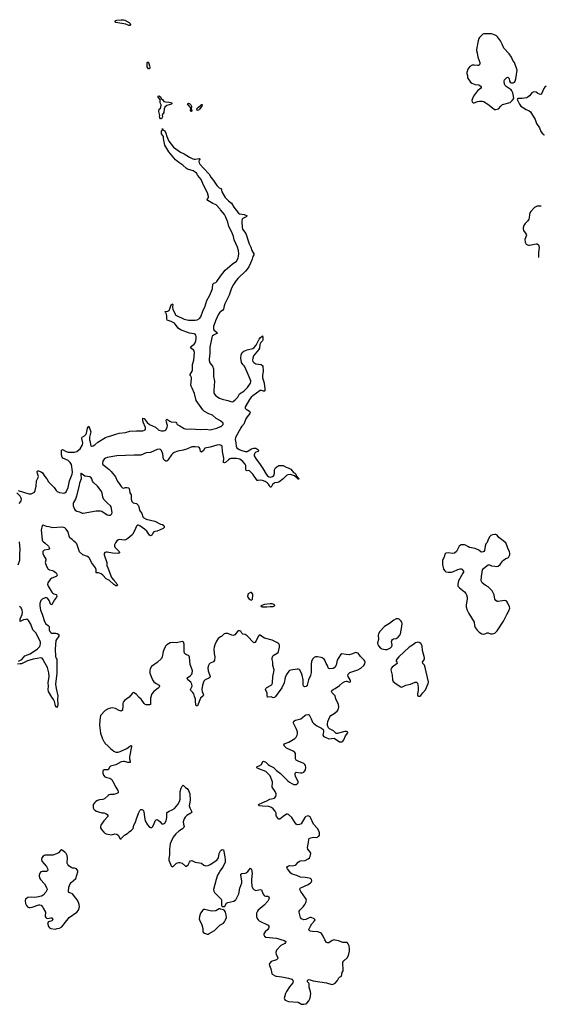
# Model space of a CAD drawing. Header units: inches. Extents: x 1682510 to 1839368, y 640758 to 791543.
# Tile 133 of 186: x 1826299 to 1835998, y 665174 to 683299. Entities that reach past the tile are written whole.
import ezdxf

# ---------------------------------------------------------------- set-up
doc = ezdxf.new("R2010")
doc.units = ezdxf.units.IN
doc.header["$MEASUREMENT"] = 0
for name, color, linetype in [('B8626', 7, 'Continuous'), ('B8627', 7, 'Continuous'), ('B8628', 7, 'Continuous'), ('B8636', 7, 'Continuous'), ('B8637', 7, 'Continuous'), ('B8638', 7, 'Continuous')]:
    doc.layers.add(name, color=color, linetype=linetype)

msp = doc.modelspace()

# ---------------------------------------------------------------- linework, layer by layer
at = {"layer": 'B8626', "color": 6, "elevation": 500}
for points in [[(1827858, 670000), (1827870, 669983), (1827930, 669929), (1827970, 669880), (1828032, 669832), (1828070, 669818), (1828110, 669817), (1828151, 669829), (1828270, 669880), (1828330, 669929), (1828350, 669937), (1828357, 669930), (1828358, 669918), (1828322, 669730), (1828323, 669690), (1828333, 669647), (1828332, 669628), (1828290, 669624), (1828230, 669641), (1828210, 669643), (1828170, 669636), (1828070, 669584), (1827970, 669558), (1827957, 669543), (1827929, 669491), (1827910, 669488), (1827870, 669493), (1827851, 669490), (1827830, 669470), (1827828, 669430), (1827842, 669390), (1827870, 669364), (1827904, 669350), (1827958, 669338), (1827993, 669313), (1828017, 669277), (1828068, 669170), (1828106, 669110), (1828114, 669086), (1828112, 669068), (1828088, 669052), (1828030, 669038), (1827970, 669039), (1827950, 669032), (1827930, 669019), (1827863, 668957), (1827830, 668944), (1827770, 668937), (1827730, 668925), (1827703, 668910), (1827680, 668890), (1827654, 668850), (1827650, 668810), (1827655, 668790), (1827667, 668767), (1827686, 668746), (1827711, 668731), (1827750, 668717), (1827810, 668701), (1827857, 668697), (1827888, 668688), (1827910, 668670), (1827920, 668650), (1827920, 668630), (1827850, 668553), (1827796, 668470), (1827788, 668450), (1827790, 668421), (1827808, 668390), (1827850, 668340), (1827870, 668323), (1827890, 668315), (1827990, 668293), (1828049, 668311), (1828087, 668307), (1828115, 668290), (1828150, 668218), (1828170, 668218), (1828176, 668230), (1828230, 668290), (1828290, 668322), (1828313, 668350), (1828359, 668381), (1828390, 668410), (1828404, 668470), (1828433, 668527), (1828448, 668590), (1828493, 668707), (1828510, 668739), (1828530, 668759), (1828550, 668763), (1828571, 668750), (1828583, 668723), (1828596, 668616), (1828612, 668550), (1828650, 668475), (1828690, 668437), (1828710, 668428), (1828730, 668428), (1828742, 668438), (1828770, 668485), (1828793, 668550), (1828810, 668572), (1828830, 668577), (1828850, 668566), (1828879, 668539), (1828916, 668496), (1828930, 668490), (1828950, 668495), (1828972, 668510), (1828997, 668550), (1829011, 668610), (1829012, 668690), (1829021, 668710), (1829051, 668729), (1829110, 668752), (1829150, 668778), (1829209, 668850), (1829240, 668910), (1829252, 668950), (1829252, 669090), (1829270, 669150), (1829290, 669188), (1829310, 669207), (1829350, 669168), (1829385, 669145), (1829410, 669111), (1829432, 669050), (1829440, 668930), (1829423, 668830), (1829431, 668790), (1829463, 668730), (1829468, 668710), (1829448, 668690), (1829375, 668650), (1829344, 668616), (1829326, 668590), (1829310, 668530), (1829314, 668490), (1829328, 668450), (1829322, 668430), (1829295, 668405), (1829230, 668363), (1829174, 668310), (1829125, 668250), (1829086, 668170), (1829073, 668130), (1829058, 668030), (1829059, 667930), (1829044, 667850), (1829047, 667827), (1829090, 667722), (1829110, 667706), (1829130, 667719), (1829186, 667770), (1829230, 667787), (1829250, 667787), (1829290, 667772), (1829350, 667719), (1829370, 667715), (1829401, 667739), (1829429, 667791), (1829447, 667813), (1829470, 667819), (1829530, 667792), (1829650, 667770), (1829690, 667734), (1829707, 667727), (1829730, 667725), (1829770, 667732), (1829810, 667747), (1829931, 667830), (1829949, 667850), (1829959, 667870), (1829974, 667950), (1829990, 667985), (1830000, 667998)], [(1830000, 667643), (1829970, 667600), (1829943, 667550), (1829915, 667470), (1829868, 667290), (1829875, 667255), (1829890, 667233), (1829948, 667170), (1829982, 667142), (1830000, 667120)], [(1830000, 666927), (1829990, 666929), (1829970, 666929), (1829910, 666897), (1829850, 666890), (1829810, 666895), (1829710, 666921), (1829690, 666917), (1829670, 666905), (1829630, 666854), (1829610, 666790), (1829606, 666750), (1829611, 666730), (1829656, 666636), (1829670, 666570), (1829670, 666522), (1829681, 666501), (1829703, 666483), (1829750, 666468), (1829770, 666468), (1829790, 666475), (1829890, 666534), (1829988, 666632), (1830000, 666638)]]:
    msp.add_lwpolyline(points, dxfattribs=at)
msp.add_lwpolyline([(1827070, 668015), (1827050, 668005), (1827016, 667964), (1826978, 667942), (1826910, 667922), (1826770, 667920), (1826747, 667913), (1826730, 667901), (1826709, 667871), (1826703, 667837), (1826709, 667810), (1826792, 667710), (1826810, 667676), (1826815, 667645), (1826811, 667629), (1826790, 667617), (1826710, 667617), (1826689, 667611), (1826670, 667590), (1826658, 667550), (1826658, 667530), (1826669, 667490), (1826681, 667470), (1826758, 667390), (1826801, 667310), (1826805, 667290), (1826783, 667237), (1826730, 667181), (1826698, 667162), (1826616, 667144), (1826570, 667142), (1826510, 667147), (1826450, 667138), (1826431, 667130), (1826409, 667111), (1826401, 667079), (1826405, 667030), (1826423, 666990), (1826442, 666970), (1826470, 666958), (1826490, 666956), (1826530, 666963), (1826650, 667006), (1826670, 667007), (1826696, 666996), (1826719, 666970), (1826730, 666942), (1826772, 666870), (1826775, 666850), (1826769, 666810), (1826770, 666790), (1826779, 666770), (1826790, 666759), (1826810, 666755), (1826870, 666767), (1826890, 666766), (1826906, 666750), (1826910, 666730), (1826892, 666708), (1826830, 666693), (1826813, 666670), (1826815, 666650), (1826830, 666607), (1826850, 666582), (1826870, 666571), (1826950, 666557), (1826990, 666568), (1827030, 666578), (1827077, 666603), (1827102, 666630), (1827208, 666772), (1827351, 666869), (1827383, 666910), (1827402, 666970), (1827397, 667010), (1827384, 667050), (1827363, 667090), (1827334, 667130), (1827270, 667206), (1827241, 667221), (1827205, 667230), (1827196, 667250), (1827204, 667330), (1827227, 667390), (1827250, 667419), (1827330, 667491), (1827353, 667550), (1827368, 667610), (1827367, 667630), (1827360, 667650), (1827343, 667670), (1827310, 667682), (1827270, 667683), (1827250, 667691), (1827205, 667725), (1827185, 667745), (1827174, 667770), (1827182, 667870), (1827173, 667913), (1827152, 667950), (1827130, 667975), (1827090, 668007)], close=True, dxfattribs=at)
at = {"layer": 'B8627', "color": 6}
for points, elevation in [([(1830000, 679801), (1829993, 679810), (1829915, 679890), (1829856, 679916), (1829766, 679970), (1829753, 679990), (1829759, 680000)], 400), ([(1830000, 675913), (1829917, 675957), (1829850, 676022), (1829783, 676043), (1829705, 676085), (1829670, 676117), (1829549, 676289), (1829519, 676419), (1829476, 676516), (1829455, 676550), (1829450, 676570), (1829466, 676690), (1829464, 676710), (1829454, 676734), (1829441, 676750), (1829439, 676770), (1829473, 676827), (1829480, 676850), (1829483, 676950), (1829508, 677030), (1829520, 677170), (1829508, 677208), (1829455, 677250), (1829445, 677270), (1829463, 677290), (1829514, 677326), (1829532, 677350), (1829546, 677390), (1829550, 677430), (1829550, 677470), (1829544, 677490), (1829529, 677509), (1829510, 677518), (1829427, 677527), (1829260, 677590), (1829220, 677620), (1829170, 677687), (1829148, 677710), (1829090, 677744), (1829014, 677770), (1829010, 677790), (1829009, 677850), (1828995, 677895), (1828982, 677910), (1828979, 677930), (1829030, 677936), (1829050, 677946), (1829066, 677974), (1829088, 678050), (1829102, 678058), (1829110, 678070), (1829119, 678059), (1829113, 678010), (1829120, 677970), (1829160, 677880), (1829169, 677869), (1829190, 677854), (1829330, 677788), (1829410, 677770), (1829450, 677766), (1829532, 677768), (1829570, 677776), (1829610, 677798), (1829633, 677830), (1829678, 677950), (1829707, 678010), (1829745, 678130), (1829798, 678230), (1829844, 678330), (1829850, 678350), (1829856, 678430), (1829872, 678448), (1829910, 678462), (1829930, 678478), (1830000, 678575)], 400), ([(1830000, 677924), (1829986, 677914), (1829952, 677868), (1829905, 677755), (1829870, 677650), (1829867, 677610), (1829875, 677590), (1829926, 677550), (1829941, 677530), (1829866, 677494), (1829847, 677473), (1829836, 677450), (1829827, 677390), (1829799, 677270), (1829798, 677162), (1829788, 677050), (1829790, 677025), (1829804, 676984), (1829850, 676924), (1829866, 676870), (1829870, 676730), (1829887, 676647), (1829872, 676472), (1829874, 676434), (1829885, 676405), (1829910, 676375), (1829980, 676330), (1830000, 676323)], 400), ([(1826270, 674633), (1826470, 674572), (1826510, 674573), (1826550, 674587), (1826570, 674601), (1826587, 674630), (1826605, 674710), (1826611, 674809), (1826642, 674870), (1826643, 674890), (1826625, 674945), (1826622, 674978), (1826628, 674992), (1826647, 674993), (1826695, 674975), (1826719, 674959), (1826765, 674890), (1826800, 674850), (1826829, 674790), (1826935, 674690), (1826969, 674630), (1826990, 674612), (1827030, 674597), (1827110, 674585), (1827130, 674589), (1827152, 674610), (1827194, 674686), (1827217, 674810), (1827264, 674930), (1827270, 674970), (1827268, 675028), (1827253, 675110), (1827226, 675150), (1827190, 675184), (1827096, 675230), (1827084, 675244), (1827067, 675290), (1827070, 675376), (1827090, 675386), (1827158, 675350), (1827190, 675339), (1827290, 675335), (1827310, 675337), (1827350, 675351), (1827390, 675379), (1827410, 675400), (1827453, 675470), (1827459, 675510), (1827444, 675590), (1827447, 675613), (1827490, 675636), (1827518, 675662), (1827529, 675690), (1827550, 675780), (1827570, 675815), (1827611, 675710), (1827585, 675615), (1827585, 675565), (1827595, 675530), (1827604, 675470), (1827610, 675459), (1827630, 675450), (1827650, 675454), (1827685, 675470), (1827741, 675519), (1827877, 675610), (1827910, 675623), (1827980, 675640), (1828050, 675666), (1828130, 675688), (1828250, 675702), (1828330, 675722), (1828450, 675729), (1828532, 675728), (1828567, 675733), (1828597, 675743), (1828609, 675751), (1828615, 675765), (1828616, 675790), (1828571, 675890), (1828564, 675936), (1828570, 675962), (1828590, 675955), (1828646, 675886), (1828690, 675850), (1828800, 675800), (1828864, 675744), (1828912, 675732), (1828950, 675732), (1828970, 675738), (1828990, 675752), (1829016, 675790), (1829020, 675830), (1829000, 675890), (1828995, 675925), (1829001, 675939), (1829010, 675947), (1829066, 675906), (1829090, 675895), (1829173, 675890), (1829190, 675870), (1829199, 675850), (1829210, 675840), (1829250, 675824), (1829330, 675774), (1829370, 675763), (1829450, 675765), (1829625, 675755), (1829730, 675761), (1829810, 675752), (1829930, 675780), (1830000, 675808)], 400), ([(1830000, 675465), (1829975, 675470), (1829930, 675466), (1829810, 675429), (1829710, 675410), (1829687, 675370), (1829650, 675336), (1829632, 675352), (1829622, 675390), (1829610, 675415), (1829590, 675430), (1829530, 675439), (1829470, 675434), (1829390, 675398), (1829310, 675372), (1829210, 675355), (1829147, 675333), (1829111, 675310), (1829092, 675288), (1829030, 675193), (1829010, 675175), (1828990, 675175), (1828970, 675186), (1828950, 675210), (1828939, 675250), (1828933, 675310), (1828920, 675350), (1828909, 675370), (1828890, 675388), (1828870, 675392), (1828830, 675386), (1828710, 675334), (1828630, 675323), (1828530, 675284), (1828410, 675284), (1828090, 675269), (1827910, 675239), (1827881, 675230), (1827854, 675210), (1827828, 675170), (1827824, 675130), (1827833, 675110), (1827852, 675090), (1827942, 675022), (1827983, 674983), (1828063, 674883), (1828094, 674810), (1828145, 674745), (1828170, 674703), (1828190, 674682), (1828210, 674677), (1828250, 674687), (1828270, 674687), (1828301, 674681), (1828316, 674670), (1828329, 674590), (1828352, 674550), (1828350, 674470), (1828365, 674430), (1828390, 674403), (1828450, 674390), (1828480, 674360), (1828494, 674334), (1828508, 674270), (1828547, 674207), (1828569, 674150), (1828584, 674130), (1828630, 674107), (1828789, 674069), (1828890, 674015), (1828930, 674004), (1828953, 673990), (1828962, 673970), (1828958, 673950), (1828939, 673930), (1828830, 673885), (1828790, 673877), (1828771, 673869), (1828751, 673849), (1828730, 673809), (1828710, 673796), (1828690, 673812), (1828641, 673881), (1828600, 673920), (1828510, 673984), (1828490, 673995), (1828470, 673996), (1828450, 673977), (1828433, 673930), (1828382, 673830), (1828365, 673810), (1828292, 673748), (1828254, 673726), (1828230, 673719), (1828132, 673728), (1828117, 673723), (1828090, 673704), (1828064, 673670), (1828045, 673630), (1828045, 673610), (1828051, 673591), (1828129, 673510), (1828140, 673490), (1828137, 673483), (1828110, 673474), (1828010, 673479), (1827910, 673500), (1827890, 673500), (1827867, 673490), (1827856, 673470), (1827855, 673450), (1827901, 673310), (1827907, 673250), (1827920, 673210), (1827992, 673032), (1828025, 672985), (1828075, 672930), (1828088, 672908), (1828105, 672890), (1828090, 672879), (1828081, 672879), (1828070, 672880), (1828030, 672904), (1827953, 672973), (1827890, 673006), (1827831, 673071), (1827798, 673098), (1827767, 673113), (1827750, 673117), (1827715, 673115), (1827710, 673119), (1827708, 673170), (1827696, 673210), (1827622, 673310), (1827584, 673384), (1827570, 673401), (1827550, 673416), (1827460, 673450), (1827403, 673503), (1827349, 673650), (1827330, 673671), (1827297, 673697), (1827268, 673730), (1827224, 673764), (1827210, 673790), (1827189, 673870), (1827150, 673927), (1827130, 673944), (1827110, 673953), (1827076, 673956), (1826910, 673943), (1826835, 673965), (1826790, 673970), (1826730, 673995), (1826711, 673989), (1826697, 673903), (1826710, 673724), (1826716, 673710), (1826730, 673696), (1826770, 673665), (1826828, 673610), (1826845, 673570), (1826830, 673549), (1826750, 673531), (1826728, 673510), (1826724, 673470), (1826742, 673430), (1826778, 673370), (1826779, 673350), (1826771, 673310), (1826774, 673290), (1826796, 673230), (1826826, 673186), (1826850, 673171), (1826902, 673162), (1826930, 673150), (1826970, 673116), (1826986, 673090), (1826987, 673070), (1826972, 673050), (1826890, 673017), (1826863, 672997), (1826828, 672950), (1826817, 672930), (1826813, 672910), (1826825, 672870), (1826890, 672763), (1826910, 672743), (1826930, 672732), (1826970, 672720), (1826979, 672710), (1826982, 672690), (1826975, 672670), (1826939, 672621), (1826890, 672531), (1826870, 672529), (1826840, 672610), (1826810, 672648), (1826790, 672655), (1826770, 672654), (1826724, 672636), (1826710, 672629), (1826690, 672608), (1826673, 672550), (1826671, 672510), (1826685, 672430), (1826716, 672356), (1826758, 672218), (1826780, 672180), (1826822, 672150), (1826839, 672130), (1826840, 672070), (1826854, 672034), (1826870, 672016), (1826890, 672006), (1826964, 672004), (1826990, 671998), (1827007, 671990), (1827019, 671970), (1827017, 671950), (1826975, 671890), (1826967, 671870), (1826955, 671710), (1826957, 671577), (1826967, 671550), (1826980, 671530), (1826984, 671510), (1826986, 671270), (1826960, 671070), (1826969, 670989), (1827003, 670850), (1826997, 670790), (1827000, 670690), (1826990, 670635), (1826970, 670649), (1826960, 670670), (1826950, 670697), (1826940, 670750), (1826924, 670784), (1826890, 670826), (1826830, 670931), (1826822, 670970), (1826827, 671030), (1826825, 671090), (1826840, 671210), (1826837, 671277), (1826810, 671375), (1826759, 671459), (1826723, 671530), (1826710, 671543), (1826690, 671551), (1826623, 671537), (1826550, 671529), (1826442, 671498), (1826330, 671444), (1826310, 671439), (1826257, 671437)], 400), ([(1826290, 674390), (1826319, 674430), (1826329, 674450), (1826332, 674470), (1826327, 674490), (1826306, 674530), (1826249, 674590)], 400), ([(1826270, 673263), (1826304, 673350), (1826302, 673462), (1826307, 673553), (1826294, 673690)], 400), ([(1826274, 671490), (1826336, 671524), (1826366, 671550), (1826394, 671586), (1826492, 671628), (1826630, 671716), (1826670, 671763), (1826685, 671810), (1826683, 671843), (1826673, 671870), (1826598, 672010), (1826539, 672070), (1826503, 672170), (1826460, 672240), (1826450, 672251), (1826430, 672261), (1826410, 672260), (1826370, 672249), (1826310, 672219), (1826305, 672225), (1826305, 672270), (1826342, 672350), (1826350, 672390), (1826347, 672430), (1826327, 672470), (1826295, 672495)], 400), ([(1830000, 671938), (1829970, 671922), (1829952, 671908), (1829921, 671859), (1829891, 671789), (1829879, 671750), (1829876, 671710), (1829882, 671630), (1829894, 671570), (1829888, 671512), (1829870, 671476), (1829810, 671454), (1829790, 671436), (1829775, 671410), (1829764, 671370), (1829770, 671310), (1829806, 671210), (1829803, 671190), (1829783, 671177), (1829714, 671150), (1829690, 671120), (1829666, 671050), (1829656, 670970), (1829661, 670930), (1829682, 670870), (1829679, 670850), (1829630, 670810), (1829572, 670670), (1829550, 670670), (1829534, 670734), (1829536, 670790), (1829532, 670810), (1829518, 670838), (1829508, 670890), (1829490, 670915), (1829451, 670950), (1829447, 670967), (1829474, 671030), (1829471, 671070), (1829450, 671102), (1829393, 671150), (1829384, 671170), (1829396, 671190), (1829440, 671220), (1829468, 671250), (1829476, 671270), (1829479, 671310), (1829472, 671352), (1829439, 671430), (1829426, 671566), (1829421, 671581), (1829410, 671595), (1829370, 671608), (1829350, 671622), (1829337, 671637), (1829326, 671666), (1829326, 671806), (1829318, 671838), (1829309, 671849), (1829292, 671852), (1829190, 671831), (1829110, 671835), (1829070, 671828), (1829010, 671790), (1828990, 671770), (1828965, 671730), (1828943, 671670), (1828926, 671570), (1828910, 671539), (1828830, 671468), (1828725, 671390), (1828702, 671350), (1828694, 671310), (1828696, 671270), (1828742, 671150), (1828770, 671110), (1828810, 671080), (1828865, 671050), (1828875, 671030), (1828867, 671010), (1828850, 670991), (1828767, 670933), (1828735, 670890), (1828707, 670810), (1828710, 670710), (1828706, 670694), (1828690, 670686), (1828630, 670687), (1828610, 670693), (1828590, 670711), (1828534, 670790), (1828500, 670820), (1828450, 670878), (1828410, 670906), (1828390, 670911), (1828370, 670896), (1828318, 670830), (1828230, 670764), (1828204, 670736), (1828196, 670710), (1828199, 670670), (1828190, 670590), (1828170, 670570), (1828130, 670581), (1828061, 670621), (1828010, 670630), (1827970, 670628), (1827930, 670613), (1827876, 670584), (1827790, 670489), (1827777, 670403), (1827769, 670310), (1827785, 670165), (1827824, 670064), (1827851, 670010), (1827858, 670000)], 500)]:
    msp.add_lwpolyline(points, dxfattribs=dict(at, elevation=elevation))
at = {"layer": 'B8627', "color": 6, "elevation": 400}
msp.add_lwpolyline([(1827430, 674949), (1827424, 674930), (1827429, 674850), (1827403, 674770), (1827397, 674730), (1827348, 674530), (1827329, 674470), (1827290, 674410), (1827283, 674390), (1827286, 674350), (1827310, 674286), (1827323, 674270), (1827350, 674252), (1827401, 674241), (1827450, 674217), (1827470, 674214), (1827710, 674256), (1827790, 674257), (1827812, 674252), (1827910, 674186), (1827943, 674177), (1827970, 674181), (1827996, 674204), (1828004, 674230), (1827986, 674330), (1827970, 674353), (1827917, 674397), (1827846, 674466), (1827828, 674508), (1827816, 674590), (1827795, 674635), (1827733, 674713), (1827657, 674777), (1827643, 674803), (1827628, 674848), (1827610, 674875), (1827590, 674883), (1827547, 674887), (1827499, 674899), (1827450, 674936), (1827439, 674939)], close=True, dxfattribs=at)
at = {"layer": 'B8628', "color": 6, "elevation": 400}
for points in [[(1828330, 683190), (1828310, 683191), (1828256, 683216), (1828072, 683250), (1828052, 683270), (1828070, 683284), (1828089, 683291), (1828170, 683299), (1828210, 683298), (1828234, 683290), (1828290, 683258), (1828316, 683250), (1828330, 683238), (1828335, 683230), (1828337, 683210)], [(1828670, 682393), (1828649, 682429), (1828644, 682470), (1828645, 682510), (1828650, 682519), (1828670, 682519), (1828673, 682513), (1828675, 682490), (1828692, 682448), (1828694, 682426), (1828690, 682394)], [(1828890, 681475), (1828883, 681490), (1828877, 681510), (1828878, 681538), (1828862, 681610), (1828866, 681654), (1828890, 681671), (1828901, 681690), (1828905, 681730), (1828885, 681770), (1828887, 681810), (1828884, 681830), (1828852, 681870), (1828850, 681891), (1828870, 681900), (1828890, 681882), (1828907, 681847), (1828930, 681827), (1828952, 681792), (1828984, 681784), (1829050, 681783), (1829103, 681770), (1829102, 681750), (1829095, 681745), (1829010, 681722), (1828972, 681690), (1828959, 681661), (1828951, 681589), (1828924, 681550), (1828929, 681510), (1828910, 681477)], [(1829450, 681608), (1829444, 681630), (1829448, 681670), (1829443, 681683), (1829403, 681730), (1829392, 681750), (1829401, 681759), (1829410, 681760), (1829430, 681752), (1829452, 681730), (1829462, 681710), (1829466, 681690), (1829459, 681670), (1829460, 681660), (1829471, 681629), (1829459, 681610)], [(1829570, 681629), (1829560, 681650), (1829570, 681670), (1829630, 681722), (1829637, 681723), (1829650, 681738), (1829657, 681737), (1829652, 681710), (1829610, 681651), (1829590, 681634)]]:
    msp.add_lwpolyline(points, close=True, dxfattribs=at)
msp.add_lwpolyline([(1829759, 680000), (1829775, 680025), (1829777, 680043), (1829759, 680110), (1829682, 680250), (1829640, 680360), (1829578, 680430), (1829553, 680473), (1829533, 680493), (1829495, 680515), (1829390, 680547), (1829370, 680558), (1829302, 680622), (1829230, 680668), (1829170, 680722), (1829047, 680867), (1828975, 680990), (1828948, 681110), (1828950, 681150), (1828910, 681201), (1828910, 681250), (1828929, 681270), (1828930, 681294), (1828934, 681270), (1828970, 681256), (1828992, 681210), (1829007, 681150), (1829043, 681063), (1829130, 680950), (1829262, 680862), (1829330, 680828), (1829426, 680766), (1829490, 680737), (1829510, 680730), (1829530, 680730), (1829604, 680744), (1829618, 680738), (1829618, 680730), (1829607, 680713), (1829601, 680690), (1829605, 680665), (1829618, 680638), (1829683, 680563), (1829790, 680455), (1829821, 680401), (1829870, 680337), (1829927, 680247), (1829970, 680206), (1830000, 680193)], dxfattribs=at)
at = {"layer": 'B8636', "color": 6, "elevation": 500}
for points in [[(1830000, 667120), (1830008, 667110), (1830014, 667090), (1830013, 667030), (1830017, 666997), (1830030, 666977), (1830050, 666973), (1830070, 666976), (1830077, 666983), (1830107, 667033), (1830118, 667042), (1830131, 667049), (1830242, 667070), (1830270, 667088), (1830280, 667100), (1830334, 667206), (1830355, 667310), (1830390, 667410), (1830389, 667450), (1830370, 667550), (1830373, 667567), (1830390, 667583), (1830450, 667586), (1830470, 667592), (1830501, 667619), (1830550, 667679), (1830563, 667670), (1830570, 667658), (1830580, 667590), (1830568, 667470), (1830568, 667428), (1830577, 667350), (1830590, 667308), (1830610, 667286), (1830650, 667272), (1830730, 667285), (1830750, 667279), (1830761, 667261), (1830782, 667202), (1830799, 667179), (1830810, 667170), (1830830, 667165), (1830870, 667162), (1830890, 667150), (1830893, 667130), (1830889, 667110), (1830867, 667070), (1830803, 666997), (1830692, 666910), (1830676, 666890), (1830662, 666850), (1830660, 666790), (1830673, 666753), (1830690, 666728), (1830710, 666710), (1830745, 666690), (1830850, 666646), (1830875, 666630), (1830889, 666610), (1830887, 666590), (1830879, 666570), (1830867, 666553), (1830821, 666510), (1830807, 666490), (1830796, 666470), (1830796, 666450), (1830807, 666430), (1830832, 666410), (1831030, 666389), (1831171, 666350), (1831200, 666330), (1831197, 666310), (1831184, 666296), (1831143, 666277), (1831110, 666255), (1831029, 666170), (1831014, 666130), (1831025, 666090), (1831049, 666050), (1831054, 666030), (1831048, 666010), (1831030, 665993), (1831010, 665984), (1830930, 665961), (1830904, 665930), (1830896, 665910), (1830899, 665890), (1830927, 665827), (1830942, 665742), (1830950, 665727), (1831015, 665695), (1831030, 665690), (1831130, 665682), (1831250, 665655), (1831310, 665636), (1831332, 665612), (1831334, 665590), (1831329, 665570), (1831270, 665498), (1831213, 665410), (1831193, 665370), (1831170, 665290), (1831175, 665270), (1831190, 665250), (1831250, 665228), (1831430, 665211), (1831490, 665177), (1831530, 665174), (1831570, 665184), (1831590, 665195), (1831624, 665236), (1831650, 665290), (1831658, 665330), (1831660, 665370), (1831655, 665405), (1831629, 665490), (1831628, 665548), (1831622, 665562), (1831599, 665590), (1831599, 665610), (1831610, 665623), (1831630, 665630), (1831705, 665605), (1831952, 665572), (1832050, 665541), (1832070, 665546), (1832110, 665566), (1832150, 665614), (1832177, 665663), (1832187, 665673), (1832215, 665685), (1832225, 665695), (1832238, 665762), (1832254, 665790), (1832258, 665810), (1832250, 665930), (1832253, 665947), (1832270, 665974), (1832332, 666028), (1832356, 666070), (1832372, 666150), (1832374, 666190), (1832367, 666250), (1832350, 666289), (1832330, 666309), (1832250, 666312), (1832170, 666344), (1832110, 666357), (1832090, 666360), (1832054, 666350), (1831990, 666306), (1831970, 666303), (1831951, 666311), (1831919, 666359), (1831889, 666430), (1831855, 666475), (1831839, 666490), (1831790, 666510), (1831690, 666516), (1831650, 666523), (1831632, 666532), (1831627, 666550), (1831652, 666610), (1831682, 666658), (1831729, 666710), (1831739, 666730), (1831724, 666750), (1831670, 666770), (1831650, 666771), (1831630, 666766), (1831570, 666736), (1831530, 666732), (1831490, 666747), (1831471, 666771), (1831447, 666870), (1831447, 666890), (1831457, 666910), (1831518, 666970), (1831549, 667010), (1831571, 667050), (1831582, 667090), (1831578, 667110), (1831566, 667130), (1831474, 667250), (1831458, 667290), (1831467, 667310), (1831480, 667320), (1831610, 667379), (1831656, 667410), (1831674, 667430), (1831678, 667450), (1831675, 667470), (1831653, 667490), (1831630, 667498), (1831558, 667510), (1831470, 667513), (1831404, 667544), (1831319, 667570), (1831292, 667590), (1831230, 667665), (1831222, 667690), (1831232, 667710), (1831250, 667725), (1831270, 667732), (1831330, 667723), (1831370, 667735), (1831390, 667748), (1831428, 667792), (1831450, 667810), (1831470, 667816), (1831557, 667823), (1831615, 667850), (1831635, 667870), (1831647, 667893), (1831660, 667950), (1831652, 667970), (1831608, 668028), (1831601, 668061), (1831620, 668150), (1831625, 668215), (1831631, 668229), (1831659, 668241), (1831710, 668249), (1831757, 668243), (1831784, 668250), (1831799, 668261), (1831810, 668271), (1831818, 668290), (1831819, 668330), (1831810, 668369), (1831783, 668410), (1831711, 668490), (1831655, 668615), (1831647, 668627), (1831634, 668634), (1831610, 668641), (1831570, 668633), (1831550, 668613), (1831481, 668499), (1831450, 668482), (1831410, 668480), (1831390, 668492), (1831373, 668513), (1831310, 668611), (1831250, 668665), (1831230, 668674), (1831210, 668672), (1831150, 668631), (1831090, 668580), (1831070, 668582), (1831030, 668630), (1831023, 668650), (1831020, 668690), (1831003, 668730), (1830967, 668770), (1830935, 668795), (1830890, 668814), (1830770, 668819), (1830713, 668830), (1830699, 668850), (1830778, 668890), (1830850, 668921), (1830908, 668952), (1830970, 668961), (1830991, 668969), (1831019, 669001), (1831023, 669030), (1831020, 669050), (1831004, 669090), (1830951, 669170), (1830947, 669190), (1830958, 669242), (1830956, 669270), (1830910, 669377), (1830870, 669424), (1830830, 669458), (1830701, 669510), (1830669, 669530), (1830674, 669550), (1830710, 669563), (1830752, 669588), (1830776, 669644), (1830790, 669650), (1830830, 669629), (1830873, 669590), (1830903, 669570), (1830974, 669534), (1831030, 669480), (1831103, 669423), (1831235, 669290), (1831270, 669262), (1831310, 669238), (1831350, 669223), (1831390, 669220), (1831412, 669230), (1831425, 669250), (1831428, 669270), (1831422, 669290), (1831381, 669370), (1831371, 669409), (1831372, 669430), (1831390, 669446), (1831470, 669433), (1831502, 669438), (1831535, 669450), (1831551, 669469), (1831560, 669490), (1831567, 669533), (1831563, 669570), (1831551, 669591), (1831530, 669606), (1831428, 669648), (1831393, 669670), (1831381, 669690), (1831376, 669710), (1831381, 669770), (1831379, 669790), (1831368, 669810), (1831335, 669835), (1831216, 669890), (1831168, 669930), (1831161, 669950), (1831177, 669970), (1831250, 669997), (1831255, 670000)], [(1830000, 667998), (1830010, 668011), (1830030, 668024), (1830050, 668016), (1830078, 667890), (1830084, 667830), (1830082, 667790), (1830039, 667701), (1830000, 667643)], [(1830000, 666638), (1830050, 666665), (1830072, 666690), (1830090, 666726), (1830105, 666770), (1830104, 666824), (1830090, 666872), (1830070, 666898), (1830050, 666913), (1830000, 666927)]]:
    msp.add_lwpolyline(points, dxfattribs=at)
at = {"layer": 'B8637', "color": 6}
for points, elevation in [([(1830109, 680000), (1830145, 679965), (1830203, 679923), (1830245, 679845), (1830330, 679736), (1830350, 679724), (1830435, 679710), (1830491, 679690), (1830470, 679670), (1830410, 679642), (1830395, 679625), (1830390, 679590), (1830395, 679475), (1830405, 679445), (1830462, 679362), (1830527, 679170), (1830556, 679110), (1830577, 679050), (1830614, 678990), (1830614, 678970), (1830590, 678940), (1830579, 678890), (1830550, 678820), (1830518, 678750), (1830490, 678706), (1830459, 678670), (1830320, 678540), (1830283, 678497), (1830235, 678425), (1830203, 678357), (1830156, 678230), (1830078, 678070), (1830064, 678030), (1830052, 677968), (1830038, 677950), (1830000, 677924)], 400), ([(1830000, 678575), (1830083, 678690), (1830210, 678796), (1830290, 678852), (1830322, 678910), (1830331, 678949), (1830337, 678990), (1830330, 679050), (1830313, 679113), (1830250, 679244), (1830236, 679310), (1830219, 679359), (1830194, 679414), (1830152, 679490), (1830134, 679570), (1830090, 679674), (1830070, 679710), (1830000, 679801)], 400), ([(1835902, 679864), (1835830, 679866), (1835803, 679857), (1835779, 679841), (1835713, 679770), (1835697, 679743), (1835688, 679712), (1835684, 679650), (1835678, 679630), (1835652, 679590), (1835607, 679550), (1835584, 679510), (1835572, 679470), (1835570, 679450), (1835578, 679418), (1835627, 679350), (1835631, 679330), (1835604, 679250), (1835610, 679202), (1835630, 679167), (1835650, 679154), (1835668, 679148), (1835690, 679148), (1835810, 679175), (1835832, 679170), (1835854, 679154), (1835867, 679110), (1835853, 679010), (1835852, 678950), (1835856, 678930), (1835862, 678920)], 500), ([(1830000, 676323), (1830031, 676311), (1830130, 676289), (1830190, 676268), (1830210, 676266), (1830230, 676272), (1830270, 676303), (1830317, 676350), (1830350, 676412), (1830430, 676459), (1830497, 676530), (1830550, 676606), (1830557, 676630), (1830556, 676650), (1830509, 676770), (1830447, 676910), (1830432, 676930), (1830409, 676950), (1830387, 676987), (1830371, 677070), (1830378, 677130), (1830399, 677170), (1830430, 677197), (1830490, 677219), (1830590, 677247), (1830618, 677262), (1830653, 677307), (1830710, 677418), (1830730, 677444), (1830770, 677478), (1830779, 677450), (1830776, 677410), (1830769, 677390), (1830743, 677357), (1830723, 677317), (1830713, 677250), (1830698, 677222), (1830605, 677110), (1830592, 677070), (1830588, 677030), (1830592, 677010), (1830609, 676990), (1830650, 676961), (1830746, 676950), (1830776, 676930), (1830785, 676830), (1830772, 676750), (1830772, 676710), (1830804, 676610), (1830816, 676504), (1830815, 676470), (1830810, 676463), (1830790, 676462), (1830750, 676475), (1830730, 676473), (1830590, 676373), (1830565, 676350), (1830533, 676310), (1830465, 676190), (1830454, 676170), (1830453, 676150), (1830468, 676130), (1830532, 676090), (1830543, 676070), (1830535, 676050), (1830489, 675991), (1830466, 675954), (1830429, 675851), (1830390, 675814), (1830370, 675788), (1830273, 675610), (1830270, 675570), (1830282, 675510), (1830287, 675447), (1830300, 675420), (1830339, 675390), (1830390, 675366), (1830450, 675351), (1830470, 675348), (1830490, 675352), (1830570, 675399), (1830610, 675414), (1830647, 675410), (1830682, 675390), (1830702, 675370), (1830699, 675361), (1830691, 675350), (1830650, 675338), (1830630, 675322), (1830622, 675310), (1830617, 675290), (1830620, 675270), (1830653, 675210), (1830717, 675130), (1830777, 675037), (1830840, 674930), (1830864, 674904), (1830890, 674885), (1830910, 674879), (1830938, 674882), (1830956, 674890), (1830978, 674910), (1830992, 674950), (1830989, 675010), (1831010, 675051), (1831032, 675070), (1831070, 675090), (1831090, 675095), (1831127, 675093), (1831151, 675090), (1831204, 675064), (1831246, 675050), (1831290, 675025), (1831344, 674964), (1831367, 674950), (1831385, 674930), (1831399, 674899), (1831411, 674890), (1831414, 674874), (1831422, 674870), (1831421, 674861), (1831430, 674861), (1831439, 674841), (1831430, 674837), (1831419, 674850), (1831419, 674859), (1831410, 674858), (1831361, 674901), (1831344, 674910), (1831285, 674925), (1831237, 674923), (1831216, 674910), (1831153, 674850), (1831070, 674787), (1831050, 674780), (1830990, 674771), (1830977, 674763), (1830957, 674743), (1830930, 674695), (1830910, 674693), (1830896, 674730), (1830883, 674750), (1830855, 674775), (1830818, 674798), (1830770, 674819), (1830730, 674825), (1830690, 674817), (1830670, 674818), (1830591, 674931), (1830550, 674976), (1830530, 674992), (1830510, 674998), (1830490, 674993), (1830470, 674998), (1830464, 675024), (1830461, 675090), (1830450, 675118), (1830410, 675167), (1830351, 675210), (1830290, 675222), (1830190, 675219), (1830167, 675213), (1830143, 675197), (1830090, 675149), (1830070, 675140), (1830053, 675150), (1830056, 675230), (1830034, 675350), (1830028, 675448), (1830010, 675463), (1830000, 675465)], 400), ([(1830000, 675808), (1830009, 675811), (1830030, 675826), (1830047, 675850), (1830044, 675870), (1830006, 675910), (1830000, 675913)], 400), ([(1831255, 670000), (1831366, 670070), (1831389, 670091), (1831412, 670130), (1831417, 670150), (1831414, 670190), (1831393, 670250), (1831343, 670350), (1831341, 670370), (1831350, 670387), (1831378, 670402), (1831475, 670430), (1831508, 670452), (1831550, 670493), (1831570, 670502), (1831610, 670508), (1831630, 670502), (1831669, 670430), (1831693, 670370), (1831709, 670350), (1831770, 670302), (1831858, 670258), (1831887, 670230), (1831895, 670210), (1831895, 670190), (1831885, 670130), (1831897, 670110), (1831910, 670099), (1831990, 670064), (1832090, 670071), (1832190, 670008), (1832210, 670004), (1832230, 670007), (1832250, 670021), (1832270, 670045), (1832301, 670119), (1832342, 670170), (1832338, 670190), (1832317, 670197), (1832290, 670197), (1832170, 670163), (1832150, 670159), (1832130, 670162), (1832076, 670210), (1832008, 670248), (1831986, 670266), (1831967, 670307), (1831966, 670330), (1831977, 670383), (1832014, 670466), (1832032, 670488), (1832092, 670528), (1832144, 670570), (1832164, 670596), (1832177, 670650), (1832171, 670690), (1832120, 670800), (1832107, 670850), (1832093, 670873), (1832052, 670910), (1832042, 670930), (1832045, 670950), (1832070, 670970), (1832110, 670990), (1832190, 671044), (1832247, 671093), (1832290, 671115), (1832310, 671123), (1832323, 671123), (1832370, 671107), (1832389, 671111), (1832392, 671130), (1832385, 671150), (1832347, 671210), (1832342, 671230), (1832351, 671250), (1832369, 671271), (1832381, 671279), (1832529, 671330), (1832581, 671359), (1832637, 671410), (1832657, 671443), (1832661, 671470), (1832656, 671490), (1832643, 671510), (1832576, 671576), (1832530, 671635), (1832510, 671646), (1832490, 671648), (1832410, 671619), (1832370, 671610), (1832312, 671612), (1832230, 671624), (1832210, 671605), (1832149, 671510), (1832126, 671414), (1832103, 671377), (1832070, 671354), (1832010, 671350), (1831990, 671358), (1831978, 671370), (1831970, 671410), (1831945, 671450), (1831921, 671510), (1831906, 671530), (1831873, 671553), (1831850, 671560), (1831786, 671570), (1831750, 671570), (1831723, 671557), (1831692, 671528), (1831675, 671485), (1831665, 671430), (1831668, 671290), (1831664, 671250), (1831656, 671224), (1831619, 671150), (1831591, 671049), (1831574, 671026), (1831550, 671016), (1831528, 671028), (1831520, 671070), (1831520, 671150), (1831503, 671230), (1831489, 671270), (1831450, 671336), (1831430, 671344), (1831410, 671344), (1831290, 671328), (1831270, 671318), (1831255, 671305), (1831210, 671245), (1831190, 671193), (1831167, 671090), (1831130, 670998), (1831010, 670838), (1830990, 670822), (1830970, 670814), (1830930, 670832), (1830870, 670825), (1830864, 670830), (1830858, 670850), (1830854, 670910), (1830834, 670950), (1830829, 670971), (1830834, 670990), (1830850, 671006), (1830930, 671048), (1830948, 671070), (1830956, 671090), (1830962, 671210), (1830975, 671265), (1830984, 671330), (1830964, 671410), (1830963, 671470), (1830950, 671524), (1830949, 671551), (1830954, 671570), (1830970, 671596), (1831043, 671637), (1831058, 671650), (1831068, 671670), (1831087, 671750), (1831084, 671784), (1831072, 671810), (1831037, 671837), (1830950, 671879), (1830810, 671911), (1830775, 671930), (1830730, 671969), (1830710, 671969), (1830690, 671945), (1830656, 671864), (1830630, 671836), (1830610, 671830), (1830490, 671960), (1830450, 671983), (1830410, 671990), (1830390, 672007), (1830370, 672045), (1830350, 672051), (1830330, 672048), (1830310, 672035), (1830263, 671977), (1830250, 671967), (1830230, 671962), (1830207, 671967), (1830130, 672000), (1830090, 672000), (1830068, 671992), (1830024, 671950), (1830000, 671938)], 500)]:
    msp.add_lwpolyline(points, dxfattribs=dict(at, elevation=elevation))
at = {"layer": 'B8637', "color": 6, "elevation": 500}
for points in [[(1835050, 673823), (1835005, 673815), (1834977, 673803), (1834956, 673784), (1834927, 673730), (1834910, 673678), (1834887, 673650), (1834873, 673607), (1834859, 673530), (1834848, 673512), (1834835, 673505), (1834810, 673497), (1834790, 673501), (1834754, 673534), (1834690, 673566), (1834586, 673586), (1834550, 673600), (1834510, 673624), (1834490, 673630), (1834430, 673631), (1834394, 673606), (1834342, 673510), (1834310, 673480), (1834270, 673472), (1834190, 673486), (1834150, 673481), (1834130, 673459), (1834116, 673404), (1834089, 673350), (1834085, 673330), (1834086, 673270), (1834107, 673187), (1834130, 673151), (1834150, 673135), (1834190, 673126), (1834250, 673132), (1834290, 673142), (1834370, 673178), (1834410, 673190), (1834430, 673190), (1834443, 673183), (1834472, 673150), (1834472, 673130), (1834463, 673110), (1834380, 672970), (1834367, 672910), (1834370, 672870), (1834398, 672838), (1834490, 672766), (1834516, 672736), (1834529, 672710), (1834539, 672670), (1834540, 672630), (1834520, 672530), (1834520, 672490), (1834540, 672430), (1834570, 672366), (1834668, 672210), (1834675, 672150), (1834690, 672110), (1834723, 672063), (1834764, 672024), (1834810, 671995), (1834850, 671989), (1834883, 671997), (1834910, 672010), (1834930, 672010), (1834970, 671993), (1835010, 671991), (1835050, 672008), (1835070, 672024), (1835090, 672046), (1835208, 672230), (1835269, 672351), (1835310, 672419), (1835324, 672464), (1835321, 672490), (1835290, 672558), (1835270, 672588), (1835250, 672604), (1835230, 672610), (1835110, 672587), (1835090, 672591), (1835067, 672607), (1835052, 672630), (1835036, 672710), (1835004, 672784), (1834930, 672860), (1834870, 672890), (1834818, 672930), (1834798, 672970), (1834802, 673050), (1834814, 673130), (1834826, 673174), (1834843, 673197), (1834910, 673251), (1834930, 673261), (1834950, 673263), (1834990, 673243), (1835050, 673239), (1835089, 673231), (1835110, 673237), (1835149, 673270), (1835190, 673330), (1835210, 673351), (1835250, 673378), (1835290, 673391), (1835300, 673400), (1835329, 673450), (1835329, 673470), (1835319, 673510), (1835298, 673550), (1835278, 673610), (1835250, 673669), (1835121, 673770), (1835090, 673809), (1835070, 673821)], [(1830570, 672754), (1830550, 672753), (1830510, 672729), (1830499, 672710), (1830497, 672683), (1830499, 672670), (1830527, 672630), (1830550, 672619), (1830570, 672616), (1830584, 672630), (1830589, 672650), (1830593, 672690), (1830590, 672726)], [(1830950, 672549), (1830911, 672549), (1830810, 672533), (1830742, 672510), (1830762, 672490), (1830769, 672489), (1830850, 672489), (1830910, 672497), (1830970, 672499), (1830994, 672510), (1830999, 672530)], [(1833270, 672272), (1833230, 672267), (1833190, 672248), (1833163, 672230), (1833110, 672181), (1833021, 672130), (1832930, 672039), (1832910, 671994), (1832903, 671970), (1832908, 671890), (1832890, 671830), (1832897, 671797), (1832909, 671770), (1832943, 671730), (1832970, 671716), (1833030, 671704), (1833070, 671704), (1833130, 671735), (1833150, 671761), (1833157, 671790), (1833147, 671853), (1833150, 671870), (1833165, 671890), (1833181, 671899), (1833232, 671908), (1833270, 671930), (1833299, 671970), (1833310, 671996), (1833339, 672130), (1833342, 672182), (1833335, 672210), (1833322, 672230), (1833290, 672261)], [(1833630, 671840), (1833590, 671830), (1833534, 671786), (1833474, 671750), (1833282, 671570), (1833243, 671530), (1833233, 671510), (1833234, 671490), (1833247, 671470), (1833251, 671450), (1833160, 671380), (1833143, 671357), (1833134, 671330), (1833159, 671230), (1833166, 671146), (1833177, 671117), (1833230, 671071), (1833320, 671020), (1833330, 671015), (1833350, 671016), (1833413, 671047), (1833497, 671070), (1833585, 671105), (1833610, 671104), (1833624, 671084), (1833638, 671010), (1833636, 670950), (1833623, 670890), (1833625, 670870), (1833633, 670853), (1833645, 670845), (1833670, 670844), (1833690, 670859), (1833723, 670910), (1833774, 670966), (1833823, 671077), (1833831, 671110), (1833770, 671375), (1833756, 671416), (1833725, 671450), (1833716, 671470), (1833752, 671530), (1833752, 671550), (1833716, 671690), (1833714, 671770), (1833690, 671813), (1833654, 671834)]]:
    msp.add_lwpolyline(points, close=True, dxfattribs=at)
at = {"layer": 'B8638', "color": 6, "elevation": 500}
msp.add_lwpolyline([(1834990, 683038), (1834850, 683036), (1834830, 683030), (1834798, 683002), (1834770, 682972), (1834758, 682950), (1834745, 682910), (1834713, 682750), (1834713, 682730), (1834727, 682687), (1834738, 682610), (1834772, 682510), (1834775, 682490), (1834770, 682470), (1834750, 682458), (1834730, 682455), (1834670, 682464), (1834630, 682459), (1834590, 682435), (1834570, 682415), (1834550, 682389), (1834537, 682330), (1834537, 682310), (1834549, 682270), (1834547, 682230), (1834603, 682150), (1834627, 682130), (1834689, 682109), (1834758, 682098), (1834775, 682090), (1834797, 682070), (1834801, 682050), (1834784, 682030), (1834733, 681990), (1834658, 681890), (1834630, 681828), (1834625, 681810), (1834630, 681786), (1834650, 681771), (1834670, 681771), (1834690, 681774), (1834730, 681791), (1834770, 681798), (1834817, 681797), (1834850, 681791), (1834946, 681726), (1835046, 681646), (1835070, 681645), (1835119, 681661), (1835159, 681710), (1835190, 681737), (1835330, 681775), (1835369, 681810), (1835398, 681850), (1835395, 681890), (1835381, 681950), (1835365, 681990), (1835349, 682010), (1835261, 682070), (1835239, 682090), (1835229, 682110), (1835225, 682170), (1835229, 682190), (1835250, 682218), (1835270, 682236), (1835290, 682242), (1835298, 682238), (1835314, 682214), (1835321, 682170), (1835331, 682150), (1835350, 682139), (1835370, 682136), (1835390, 682139), (1835410, 682150), (1835422, 682170), (1835436, 682210), (1835459, 682370), (1835410, 682510), (1835384, 682550), (1835356, 682610), (1835315, 682670), (1835217, 682777), (1835187, 682847), (1835153, 682910), (1835101, 682981), (1835079, 682999), (1835054, 683014)], close=True, dxfattribs=at)
at = {"layer": 'B8638', "color": 6}
for points, elevation in [([(1835998, 682077), (1835970, 682055), (1835950, 682030), (1835914, 681946), (1835901, 681930), (1835890, 681925), (1835870, 681929), (1835842, 681942), (1835810, 681965), (1835770, 681969), (1835730, 681950), (1835690, 681899), (1835663, 681877), (1835637, 681863), (1835553, 681847), (1835472, 681848), (1835462, 681830), (1835503, 681743), (1835526, 681710), (1835625, 681645), (1835683, 681623), (1835710, 681606), (1835790, 681463), (1835818, 681390), (1835870, 681310), (1835900, 681240), (1835922, 681210), (1835950, 681183), (1835959, 681171)], 500), ([(1830000, 680193), (1830009, 680189), (1830022, 680130), (1830084, 680024), (1830109, 680000)], 400)]:
    msp.add_lwpolyline(points, dxfattribs=dict(at, elevation=elevation))

doc.saveas('drawing.dxf')
